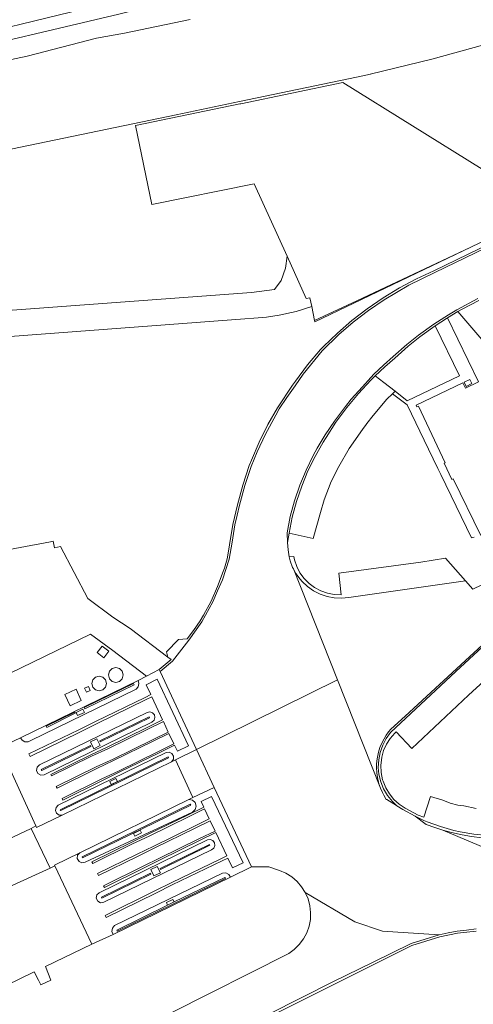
# Model space of a CAD drawing. Extents: x 148869 to 161638, y 453607 to 469810.
# Tile 96 of 256: x 151730 to 151816, y 461837 to 462025. Entities that reach past the tile are written whole.
import ezdxf

# ---------------------------------------------------------------- set-up
doc = ezdxf.new("R2010")
doc.units = 0
for name, color, linetype, lineweight in [('B-RO-VH-VERHARDING_GESLOTEN-GV', 251, 'CONTINUOUS', 18), ('B-RO-VH-VERHARDING_HALFVERHARDING-GV', 251, 'CONTINUOUS', 18), ('B-RO-VH-VERHARDING_OPEN-GV', 251, 'CONTINUOUS', 18)]:
    doc.layers.add(name, color=color, linetype=linetype, lineweight=lineweight)

msp = doc.modelspace()

# ---------------------------------------------------------------- linework, layer by layer
at = {"layer": 'B-RO-VH-VERHARDING_GESLOTEN-GV', "flags": 128}
for points in [[(151819.19, 461996.15), (151818.04, 461996.86), (151791.39, 462013.41), (151771.88, 462009.35), (151771.69, 462009.31), (151751.67, 462005.21), (151754.85, 461990.09), (151774.42, 461994.05), (151780.7, 461980.18), (151784.36, 461972.09), (151785.1, 461972.24), (151785.45, 461970.57), (151785.99, 461967.9), (151794.04, 461971.68), (151815.92, 461981.94), (151822.53, 461985.09), (151830.45, 461988.93), (151830.29, 461989.26)], [(151756.39, 461900.78), (151756.21, 461901.16), (151753.83, 461899.91), (151752.19, 461899.09), (151752.35, 461898.49), (151752.21, 461897.89), (151751.8, 461897.42), (151731.67, 461887.62), (151731.13, 461887.35), (151730.53, 461887.36), (151730, 461887.65), (151729.66, 461888.15), (151725.71, 461886.28), (151732.61, 461871.28), (151732.74, 461871), (151737.65, 461873.35), (151737.06, 461873.36), (151736.58, 461873.7), (151736.36, 461874.24), (151736.49, 461874.82), (151736.91, 461875.23), (151757.56, 461885.29), (151758.15, 461885.38), (151758.68, 461885.12), (151758.98, 461884.61), (151758.94, 461884.02), (151758.58, 461883.55), (151759.34, 461883.92), (151763.37, 461885.92)], [(151747.91, 461901.54), (151747.21, 461901.35), (151746.7, 461900.84), (151746.51, 461900.14), (151746.7, 461899.43), (151747.21, 461898.92), (151747.91, 461898.73), (151748.61, 461898.92), (151749.13, 461899.43), (151749.32, 461900.14), (151749.13, 461900.84), (151748.61, 461901.35)], [(151752.19, 461899.09), (151729.66, 461888.15), (151730, 461887.65), (151730.53, 461887.36), (151731.13, 461887.35), (151731.67, 461887.62), (151751.8, 461897.42), (151752.21, 461897.89), (151752.35, 461898.49)], [(151740.85, 461889.66), (151744.05, 461891.22), (151753.55, 461895.86), (151754.62, 461896.39), (151753.74, 461898.25), (151755.83, 461899.33), (151761.81, 461886.6), (151759.71, 461885.56), (151759.16, 461886.73), (151756.21, 461885.28), (151748.57, 461881.54), (151745.39, 461879.94), (151737.79, 461876.22), (151737.63, 461876.53), (151745.23, 461880.26), (151748.44, 461881.78), (151756.09, 461885.53), (151759.04, 461886.97), (151758.1, 461888.97), (151755.1, 461887.5), (151747.51, 461883.78), (151744.32, 461882.26), (151736.68, 461878.51), (151736.51, 461878.85), (151744.15, 461882.59), (151747.39, 461884.04), (151754.97, 461887.76), (151757.98, 461889.23), (151757.04, 461891.24), (151754.05, 461889.78), (151746.43, 461886.05), (151743.27, 461884.59), (151735.62, 461880.84), (151735.48, 461881.13), (151743.13, 461884.88), (151746.29, 461886.35), (151753.9, 461890.09), (151756.89, 461891.55), (151754.82, 461895.97), (151753.72, 461895.43), (151744.26, 461890.78), (151741.02, 461889.2), (151731.55, 461884.58), (151731.28, 461885.05)], [(151741.86, 461893.92), (151751.29, 461898.52), (151751.41, 461898.28), (151741.97, 461893.68)], [(151744.72, 461899.94), (151744.02, 461899.75), (151743.51, 461899.24), (151743.33, 461898.54), (151743.51, 461897.84), (151744.02, 461897.33), (151744.72, 461897.14), (151745.42, 461897.33), (151745.93, 461897.84), (151746.12, 461898.54), (151745.93, 461899.24), (151745.42, 461899.75)], [(151740.35, 461897.4), (151738.17, 461896.4), (151739.21, 461894.25), (151741.31, 461895.26)], [(151742.31, 461896.85), (151743.03, 461897.18), (151742.68, 461897.95), (151741.96, 461897.63)], [(151755.31, 461892.51), (151754.95, 461892.91), (151754.45, 461893.08), (151753.92, 461892.97), (151733.32, 461882.94), (151732.86, 461882.51), (151732.73, 461881.89), (151733, 461881.32), (151733.55, 461881.01), (151734.18, 461881.08), (151754.85, 461891.12), (151755.25, 461891.48), (151755.42, 461891.99)], [(151754.95, 461892.91), (151755.31, 461892.51), (151755.42, 461891.99), (151755.25, 461891.48), (151754.85, 461891.12), (151734.18, 461881.08), (151733.55, 461881.01), (151733, 461881.32), (151732.73, 461881.89), (151732.86, 461882.51), (151733.32, 461882.94), (151753.92, 461892.97), (151754.45, 461893.08)], [(151740.17, 461892.81), (151734.69, 461890.13), (151734.58, 461890.38), (151740.08, 461893.03)], [(151741.64, 461893.58), (151741.92, 461892.98), (151740.62, 461892.38), (151740.35, 461892.97)], [(151740.62, 461892.38), (151741.92, 461892.98), (151741.64, 461893.58), (151740.35, 461892.97)], [(151754.32, 461892.14), (151754.39, 461891.95), (151744.95, 461887.36), (151744.86, 461887.54)], [(151744.95, 461886.66), (151743.7, 461886.04), (151743.07, 461887.33), (151744.32, 461887.94)], [(151743.7, 461886.04), (151744.95, 461886.66), (151744.32, 461887.94), (151743.07, 461887.33)], [(151731.74, 461870.82), (151732.61, 461871.28), (151725.71, 461886.28), (151707.57, 461877.66), (151703.8, 461875.82), (151699.28, 461873.61), (151698.03, 461872.9), (151701.43, 461865.78), (151701.47, 461865.71), (151707.34, 461868.52), (151707.38, 461868.42), (151709.22, 461864.63), (151710.95, 461861.04)], [(151743.17, 461886.49), (151733.74, 461881.88), (151733.64, 461882.08), (151743.08, 461886.67)], [(151737.65, 461873.35), (151758.58, 461883.55), (151758.94, 461884.02), (151758.98, 461884.61), (151758.68, 461885.12), (151758.15, 461885.38), (151757.56, 461885.29), (151736.91, 461875.23), (151736.49, 461874.82), (151736.36, 461874.24), (151736.58, 461873.7), (151737.06, 461873.36)], [(151762.67, 461876.7), (151759.34, 461883.92), (151758.58, 461883.55), (151737.65, 461873.35), (151732.74, 461871), (151732.61, 461871.28), (151731.74, 461870.82), (151735.36, 461863.21), (151736.27, 461863.66), (151736.18, 461863.77), (151741.01, 461866.15), (151761.93, 461876.35)], [(151737.26, 461874.39), (151757.94, 461884.48), (151758.03, 461884.28), (151737.37, 461874.21)], [(151747.04, 461879.21), (151746.76, 461879.77), (151747.95, 461880.36), (151748.22, 461879.79)], [(151747.04, 461879.21), (151748.22, 461879.79), (151747.95, 461880.36), (151746.76, 461879.77)], [(151766.73, 461878.64), (151762.67, 461876.7), (151761.93, 461876.35), (151762.62, 461876.22), (151763.14, 461875.74), (151763.32, 461875.07), (151763.11, 461874.4), (151762.58, 461873.94), (151742.07, 461864.37), (151741.45, 461864.25), (151740.88, 461864.5), (151740.55, 461865.04), (151740.6, 461865.66), (151741.01, 461866.15), (151736.18, 461863.77), (151736.27, 461863.66), (151743.35, 461848.65), (151747.4, 461850.5), (151747.15, 461851.11), (151747.27, 461851.76), (151747.7, 461852.26), (151768.38, 461862.23), (151768.99, 461862.29), (151769.55, 461862.02), (151769.88, 461861.5), (151773.93, 461863.45)], [(151741.01, 461866.15), (151740.6, 461865.66), (151740.55, 461865.04), (151740.88, 461864.5), (151741.45, 461864.25), (151742.07, 461864.37), (151762.58, 461873.94), (151763.11, 461874.4), (151763.32, 461875.07), (151763.14, 461875.74), (151762.62, 461876.22), (151761.93, 461876.35)], [(151743.36, 461864.42), (151750.98, 461868.16), (151754.14, 461869.69), (151761.77, 461873.43), (151764.75, 461874.89), (151764.24, 461875.95), (151766.27, 461876.92), (151772.28, 461864.24), (151770.26, 461863.26), (151769.37, 461865.14), (151768.29, 461864.6), (151758.69, 461859.99), (151755.6, 461858.45), (151746.07, 461853.78), (151745.87, 461854.18), (151755.41, 461858.85), (151758.5, 461860.4), (151768.04, 461865), (151769.17, 461865.55), (151767.06, 461870), (151764.08, 461868.54), (151756.43, 461864.79), (151753.35, 461863.27), (151745.74, 461859.54), (151745.58, 461859.85), (151753.19, 461863.58), (151756.28, 461865.1), (151763.93, 461868.85), (151766.92, 461870.31), (151765.99, 461872.27), (151763.02, 461870.82), (151755.38, 461867.08), (151752.21, 461865.53), (151744.6, 461861.8), (151744.42, 461862.16), (151752.04, 461865.89), (151755.21, 461867.42), (151762.85, 461871.16), (151765.82, 461872.62), (151764.92, 461874.54), (151761.94, 461873.08), (151754.31, 461869.34), (151751.13, 461867.84), (151743.52, 461864.11)], [(151741.49, 461865.35), (151762.18, 461875.43), (151762.26, 461875.22), (151741.56, 461865.17)], [(151819.1, 461869.42), (151816.46, 461869.68), (151813.85, 461870.15), (151812.62, 461870.43), (151810.06, 461871.16), (151807.56, 461872.08), (151806.91, 461872.35), (151805.21, 461873.14), (151807.35, 461871.53), (151808.98, 461870.96), (151810.5, 461870.5), (151812.2, 461870.05), (151814.26, 461869.6), (151816.04, 461869.29), (151817.98, 461869.03), (151820.05, 461868.95), (151821.2, 461868.92), (151822.67, 461868.92), (151824.49, 461869.08), (151824.39, 461869.5), (151821.75, 461869.36)], [(151726.82, 461859.35), (151735.36, 461863.21), (151731.74, 461870.82), (151710.95, 461861.04), (151709.38, 461860.29), (151709.41, 461860.16), (151709.33, 461859.92), (151709.14, 461859.75), (151706, 461858.23), (151705.95, 461858.33), (151705.22, 461857.95), (151705.33, 461857.71), (151708.61, 461850.83), (151708.71, 461850.61), (151709.58, 461851.03), (151710.38, 461851.41), (151714.3, 461853.31)], [(151751.33, 461869.82), (151752.6, 461870.44), (151752.85, 461869.94), (151751.58, 461869.32)], [(151751.58, 461869.32), (151752.85, 461869.94), (151752.6, 461870.44), (151751.33, 461869.82)], [(151766.25, 461866.71), (151766.68, 461867.03), (151766.9, 461867.52), (151766.83, 461868.05), (151766.51, 461868.48), (151766.01, 461868.68), (151765.48, 461868.6), (151744.76, 461858.52), (151744.3, 461858.09), (151744.19, 461857.47), (151744.46, 461856.9), (151745.01, 461856.61), (151745.64, 461856.69)], [(151766.51, 461868.48), (151766.83, 461868.05), (151766.9, 461867.52), (151766.68, 461867.03), (151766.25, 461866.71), (151745.64, 461856.69), (151745.01, 461856.61), (151744.46, 461856.9), (151744.19, 461857.47), (151744.3, 461858.09), (151744.76, 461858.52), (151765.48, 461868.6), (151766.01, 461868.68)], [(151756.49, 461862.97), (151756.39, 461863.15), (151765.86, 461867.75), (151765.93, 461867.59)], [(151734.46, 461844.42), (151743.35, 461848.65), (151736.27, 461863.66), (151735.36, 461863.21), (151726.82, 461859.35), (151714.3, 461853.31), (151716.17, 461849.39), (151716.88, 461847.89), (151718.02, 461845.51), (151719.8, 461841.76), (151721.51, 461838.17), (151732.31, 461843.38), (151733.12, 461841.82), (151733.59, 461840.93), (151735.51, 461841.78)], [(151754.62, 461862.93), (151755.87, 461863.54), (151756.46, 461862.34), (151755.21, 461861.73)], [(151755.21, 461861.73), (151756.46, 461862.34), (151755.87, 461863.54), (151754.62, 461862.93)], [(151745.26, 461857.5), (151745.17, 461857.69), (151754.58, 461862.28), (151754.66, 461862.08)], [(151747.4, 461850.5), (151769.88, 461861.5), (151769.55, 461862.02), (151768.99, 461862.29), (151768.38, 461862.23), (151747.7, 461852.26), (151747.27, 461851.76), (151747.15, 461851.11)], [(151748.14, 461851.37), (151757.84, 461856.13), (151757.61, 461856.62), (151758.85, 461857.22), (151759.08, 461856.74), (151768.82, 461861.41), (151768.91, 461861.22), (151748.24, 461851.17)], [(151757.84, 461856.13), (151759.08, 461856.74), (151758.85, 461857.22), (151757.61, 461856.62)]]:
    msp.add_lwpolyline(points, close=True, dxfattribs=at)
for points in [[(151830.65, 461987.98), (151808.8, 461977.43), (151805.47, 461975.87), (151802.23, 461974.14), (151799.09, 461972.22), (151796.05, 461970.14), (151793.14, 461967.9), (151790.35, 461965.51), (151787.69, 461962.96), (151787.12, 461962.38), (151784.65, 461959.42), (151782.33, 461956.34), (151781.78, 461955.56), (151778.87, 461951.24), (151777.03, 461948), (151775.36, 461944.66), (151773.88, 461941.24), (151773.45, 461940.16), (151772.22, 461936.46), (151771.19, 461932.7), (151770.34, 461928.89), (151769.7, 461925.05), (151769.58, 461924.22), (151769.26, 461922.37), (151768.73, 461920.56), (151768.5, 461919.93), (151767.42, 461917.07), (151766.16, 461914.28), (151764.71, 461911.58), (151764.05, 461910.47), (151762.81, 461908.64), (151761.57, 461907.02), (151759.95, 461906.9), (151757.61, 461904.57), (151757.86, 461903.56), (151758.51, 461903.07), (151756.21, 461901.16), (151756.39, 461900.78), (151758.8, 461902.79), (151761.89, 461906.77), (151764.4, 461910.27), (151766.52, 461914.1), (151767.42, 461916.23), (151768.33, 461918.35), (151769.64, 461922.27), (151770.19, 461925.54), (151770.74, 461928.82), (151771.16, 461930.71), (151771.58, 461932.6), (151772.61, 461936.34), (151773.83, 461940.02), (151774.99, 461942.79), (151776.55, 461946.15), (151778.55, 461949.81), (151779.21, 461951.03), (151780.66, 461953.18), (151782.23, 461955.41), (151783.8, 461957.64), (151787.42, 461962.11), (151790.62, 461965.21), (151793.39, 461967.59), (151796.29, 461969.82), (151799.3, 461971.89), (151801.67, 461973.27), (151804.04, 461974.65), (151808.98, 461977.07), (151824.56, 461984.6)], [(151824.56, 461984.6), (151808.98, 461977.07), (151804.04, 461974.65), (151801.67, 461973.27), (151799.3, 461971.89), (151796.29, 461969.82), (151793.39, 461967.59), (151790.62, 461965.21), (151787.42, 461962.11), (151783.8, 461957.64), (151782.23, 461955.41), (151780.66, 461953.18), (151779.21, 461951.03), (151778.55, 461949.81), (151776.55, 461946.15), (151774.99, 461942.79), (151773.83, 461940.02), (151772.61, 461936.34), (151771.58, 461932.6), (151771.16, 461930.71), (151770.74, 461928.82), (151770.19, 461925.54), (151769.64, 461922.27), (151768.33, 461918.35), (151767.42, 461916.23), (151766.52, 461914.1), (151764.4, 461910.27), (151761.89, 461906.77), (151758.8, 461902.79), (151756.39, 461900.78), (151763.37, 461885.92), (151790.34, 461899.24), (151781.91, 461920.45), (151781.76, 461920.71), (151781.3, 461921.96), (151781.12, 461922.72), (151780.92, 461924.09), (151780.79, 461925.47), (151780.71, 461927.34), (151781.32, 461930.41), (151782.14, 461933.44), (151783.14, 461936.41), (151784.34, 461939.31), (151785.72, 461942.13), (151786.5, 461943.49), (151788.03, 461946.03), (151789.79, 461948.65), (151791.87, 461951.48), (151792.95, 461952.86), (151795.12, 461955.24), (151797.29, 461957.62), (151799.14, 461959.35), (151801.05, 461961), (151803.65, 461963.3), (151805.88, 461965.09), (151808.83, 461967.23), (151811.61, 461968.99), (151813.22, 461969.98), (151817.25, 461972.12)], [(151703.89, 461963.1), (151772.64, 461968.22), (151774.36, 461968.34), (151776.8, 461968.55), (151779.22, 461968.91), (151782.47, 461969.64), (151785.45, 461970.57), (151785.1, 461972.24), (151784.36, 461972.09), (151780.7, 461980.18), (151780.4, 461977.93), (151779.57, 461975.57), (151778.3, 461973.82), (151773.89, 461973.24), (151719.39, 461969.26)], [(151817.25, 461972.12), (151813.22, 461969.98), (151811.61, 461968.99), (151808.83, 461967.23), (151805.88, 461965.09), (151803.65, 461963.3), (151801.05, 461961), (151799.14, 461959.35), (151797.29, 461957.62), (151795.12, 461955.24), (151792.95, 461952.86), (151791.87, 461951.48), (151789.79, 461948.65), (151788.03, 461946.03), (151786.5, 461943.49), (151785.72, 461942.13), (151784.34, 461939.31), (151783.14, 461936.41), (151782.14, 461933.44), (151781.32, 461930.41), (151780.71, 461927.34), (151780.79, 461925.47), (151781.1, 461927.27), (151781.71, 461930.32), (151782.52, 461933.32), (151783.52, 461936.27), (151784.7, 461939.15), (151786.07, 461941.94), (151787.62, 461944.65), (151788.17, 461945.52), (151790.07, 461948.45), (151792.14, 461951.26), (151794.37, 461953.95), (151796.74, 461956.51), (151797.58, 461957.34), (151799.41, 461959.06), (151801.31, 461960.7), (151803.91, 461962.99), (151806.12, 461964.77), (151809.05, 461966.9), (151811.21, 461968.31), (151811.4, 461968.42), (151813.42, 461969.64), (151814.21, 461970.08), (151817.43, 461971.76)], [(151830.18, 461923.21), (151816.28, 461916.53), (151814.85, 461918.14), (151792.52, 461914.98), (151791.13, 461914.84), (151789.73, 461914.89), (151788.36, 461915.15), (151787.04, 461915.6), (151785.79, 461916.23), (151784.65, 461917.03), (151783.63, 461917.99), (151783.21, 461918.48), (151782.4, 461919.54), (151781.91, 461920.45), (151790.34, 461899.24), (151798.58, 461878.53), (151798.3, 461879.34), (151798.01, 461880.55), (151797.88, 461881.41), (151797.84, 461882.44), (151797.84, 461883.01), (151797.9, 461883.72), (151798.01, 461884.43), (151798.22, 461885.38), (151798.48, 461886.25), (151798.81, 461886.99), (151799.27, 461887.91), (151799.7, 461888.64), (151800.16, 461889.26), (151800.59, 461889.76), (151803.33, 461892.28), (151823.02, 461910.42)], [(151823.02, 461910.42), (151803.33, 461892.28), (151800.59, 461889.76), (151800.16, 461889.26), (151799.7, 461888.64), (151799.27, 461887.91), (151798.81, 461886.99), (151798.48, 461886.25), (151798.22, 461885.38), (151798.01, 461884.43), (151797.9, 461883.72), (151797.84, 461883.01), (151797.84, 461882.44), (151797.88, 461881.41), (151798.01, 461880.55), (151798.3, 461879.34), (151798.58, 461878.53), (151798.95, 461877.69), (151799.23, 461877.15), (151799.7, 461876.36), (151799.79, 461876.31), (151801.65, 461875.17), (151800.87, 461875.96), (151799.95, 461877.11), (151799.2, 461878.38), (151798.63, 461879.74), (151798.25, 461881.16), (151798.16, 461882.48), (151798.25, 461883.92), (151798.54, 461885.33), (151799.02, 461886.7), (151799.68, 461887.98), (151800.52, 461889.16), (151813, 461900.79), (151821.51, 461908.63)], [(151834.25, 461860.45), (151810.5, 461870.5), (151808.98, 461870.96), (151807.35, 461871.53), (151805.21, 461873.14), (151802.88, 461874.42), (151801.72, 461875.14), (151801.65, 461875.17), (151799.79, 461876.31), (151799.7, 461876.36), (151799.23, 461877.15), (151798.95, 461877.69), (151798.58, 461878.53), (151790.34, 461899.24), (151763.37, 461885.92), (151766.73, 461878.64), (151773.93, 461863.45), (151777.21, 461863.46), (151779.27, 461862.74), (151780.49, 461862.22), (151781.62, 461861.52), (151782.63, 461860.66), (151783.49, 461859.65), (151784.2, 461858.53), (151793.71, 461852.96), (151799, 461851.19), (151809.85, 461850.49), (151811.57, 461850.83), (151813.28, 461851.17), (151815.09, 461851.38), (151816.9, 461851.59)], [(151817.98, 461869.03), (151816.04, 461869.29), (151814.26, 461869.6), (151812.2, 461870.05), (151810.5, 461870.5), (151834.25, 461860.45)], [(151764.95, 461829.11), (151789.61, 461841.55), (151797.04, 461845.18), (151804.48, 461848.81), (151807.16, 461849.65), (151809.85, 461850.49), (151799, 461851.19), (151793.71, 461852.96), (151784.2, 461858.53), (151784.73, 461857.32), (151785.08, 461856.03), (151785.22, 461854.71), (151785.17, 461853.39), (151784.92, 461852.09), (151784.47, 461850.84), (151783.85, 461849.67), (151783.05, 461848.6), (151782.1, 461847.67), (151781.03, 461846.9), (151758.53, 461835.56)], [(151751.97, 461822.19), (151804.6, 461848.43), (151809.95, 461850.1), (151813.35, 461850.78), (151816.93, 461851.19)], [(151816.9, 461851.59), (151815.09, 461851.38), (151813.28, 461851.17), (151811.57, 461850.83), (151809.85, 461850.49), (151807.16, 461849.65), (151804.48, 461848.81), (151797.04, 461845.18), (151789.61, 461841.55), (151764.95, 461829.11)]]:
    msp.add_lwpolyline(points, dxfattribs=at)
at = {"layer": 'B-RO-VH-VERHARDING_HALFVERHARDING-GV', "flags": 128}
for points in [[(151993.65, 462105.17), (151978.14, 462100.01), (151954.83, 462091.03), (151945.26, 462087.55), (151923.79, 462079.98), (151911.9, 462075.86), (151889.89, 462068.46), (151881.52, 462065.51), (151868.63, 462061.63), (151848.86, 462055.53), (151810.24, 462042.71), (151804.24, 462040.91), (151798.04, 462039.34), (151784.51, 462036.24), (151777.2, 462034.66), (151761.81, 462031.79), (151753.94, 462030.21), (151746.1, 462028.52), (151722.94, 462022.94)], [(151713.25, 462018.17), (151748.49, 462026.49), (151755.92, 462028.33), (151765.41, 462030.16), (151781.56, 462033.06), (151788.2, 462034.41), (151797.1, 462036.39), (151798.66, 462036.9), (151803.73, 462038.17), (151805.41, 462038.66), (151813.12, 462040.91), (151824.04, 462044.46), (151852.56, 462054.02), (151857.07, 462055.42), (151882.41, 462062.84), (151894.32, 462066.85), (151912.02, 462072.9), (151929.59, 462079.3), (151933.45, 462080.49), (151945.84, 462084.67), (151952.34, 462086.96), (151959.51, 462089.64), (151979.3, 462097.25), (151996.31, 462103.02)], [(151726.32, 462000.36), (151759.45, 462007.25), (151771.6, 462009.77), (151794.03, 462014.44), (151796.66, 462014.99), (151796.62, 462015.01), (151808.42, 462017.9), (151822.06, 462021.64), (151827.63, 462023.43), (151840.28, 462026.82), (151854.16, 462031.37), (151874.04, 462037.21), (151885.49, 462040.19), (151889.37, 462041.76), (151908.35, 462047.97), (151920.56, 462052.13), (151934.07, 462056.9), (151941.67, 462059.67), (151956.29, 462065.37), (151971.3, 462071.42), (151994.93, 462080.63)], [(151762.19, 462025.46), (151749.56, 462022.84), (151744.2, 462021.86), (151730.93, 462018.46), (151706.19, 462013.24)]]:
    msp.add_lwpolyline(points, dxfattribs=at)
at = {"layer": 'B-RO-VH-VERHARDING_OPEN-GV', "flags": 128}
for points in [[(151815.92, 461981.94), (151794.04, 461971.68), (151785.99, 461967.9), (151786.04, 461967.67)], [(151787.09, 461931.21), (151787.83, 461933.61), (151789.18, 461937.14), (151790.62, 461939.97), (151792.61, 461943.44), (151795.15, 461947.08), (151795.88, 461948.03), (151796.01, 461948.2), (151797.21, 461949.78), (151799.79, 461952.85), (151800.9, 461953.92), (151801.38, 461954.39), (151799.22, 461956.07), (151797.58, 461957.34), (151796.74, 461956.51), (151794.37, 461953.95), (151792.14, 461951.26), (151790.07, 461948.45), (151788.17, 461945.52), (151787.62, 461944.65), (151786.07, 461941.94), (151784.7, 461939.15), (151783.52, 461936.27), (151782.52, 461933.32), (151781.71, 461930.32), (151781.1, 461927.27), (151785.7, 461926.23)], [(151816.11, 461955.84), (151815.02, 461955.31), (151814.64, 461956.13), (151815.73, 461956.65)], [(151816.11, 461955.84), (151815.73, 461956.65), (151814.64, 461956.13), (151815.02, 461955.31)], [(151735.94, 461925.71), (151735.44, 461925.62), (151716.9, 461922.17), (151715.67, 461924.77), (151711.09, 461922.7), (151711.97, 461920.9), (151714.03, 461916.36), (151717.93, 461908.26), (151722.81, 461898.16), (151725.39, 461899.41), (151743.08, 461907.92), (151747.34, 461904.84), (151753.83, 461899.91), (151756.21, 461901.16), (151758.51, 461903.07), (151757.86, 461903.56), (151750.7, 461909), (151747.38, 461911.21), (151742.58, 461914.79), (151737.31, 461924.72), (151736.17, 461924.47)], [(151789.73, 461915.54), (151788.42, 461915.79), (151787.16, 461916.23), (151785.99, 461916.86), (151784.91, 461917.66), (151783.97, 461918.61), (151783.18, 461919.68), (151782.57, 461920.86), (151782.13, 461922.13), (151781.98, 461922.82), (151781.12, 461922.72), (151781.3, 461921.96), (151781.76, 461920.71), (151781.91, 461920.45), (151782.4, 461919.54), (151783.21, 461918.48), (151783.63, 461917.99), (151784.65, 461917.03), (151785.79, 461916.23), (151787.04, 461915.6), (151788.36, 461915.15), (151789.73, 461914.89), (151791.13, 461914.84), (151792.52, 461914.98), (151814.85, 461918.14), (151811.01, 461922.45), (151806.32, 461921.71), (151790.65, 461919.59), (151791.07, 461915.48)], [(151745.66, 461903.45), (151746.59, 461904.72), (151745.33, 461905.65), (151744.37, 461904.42)], [(151755.83, 461899.33), (151753.74, 461898.25), (151754.62, 461896.39), (151753.55, 461895.86), (151744.05, 461891.22), (151740.85, 461889.66), (151731.28, 461885.05), (151731.55, 461884.58), (151741.02, 461889.2), (151744.26, 461890.78), (151753.72, 461895.43), (151754.82, 461895.97), (151756.89, 461891.55), (151753.9, 461890.09), (151746.29, 461886.35), (151743.13, 461884.88), (151735.48, 461881.13), (151735.62, 461880.84), (151743.27, 461884.59), (151746.43, 461886.05), (151754.05, 461889.78), (151757.04, 461891.24), (151757.98, 461889.23), (151754.97, 461887.76), (151747.39, 461884.04), (151744.15, 461882.59), (151736.51, 461878.85), (151736.68, 461878.51), (151744.32, 461882.26), (151747.51, 461883.78), (151755.1, 461887.5), (151758.1, 461888.97), (151759.04, 461886.97), (151756.09, 461885.53), (151748.44, 461881.78), (151745.23, 461880.26), (151737.63, 461876.53), (151737.79, 461876.22), (151745.39, 461879.94), (151748.57, 461881.54), (151756.21, 461885.28), (151759.16, 461886.73), (151759.71, 461885.56), (151761.81, 461886.6)], [(151762.67, 461876.7), (151766.73, 461878.64), (151763.37, 461885.92), (151759.34, 461883.92)], [(151766.27, 461876.92), (151764.24, 461875.95), (151764.75, 461874.89), (151761.77, 461873.43), (151754.14, 461869.69), (151750.98, 461868.16), (151743.36, 461864.42), (151743.52, 461864.11), (151751.13, 461867.84), (151754.31, 461869.34), (151761.94, 461873.08), (151764.92, 461874.54), (151765.82, 461872.62), (151762.85, 461871.16), (151755.21, 461867.42), (151752.04, 461865.89), (151744.42, 461862.16), (151744.6, 461861.8), (151752.21, 461865.53), (151755.38, 461867.08), (151763.02, 461870.82), (151765.99, 461872.27), (151766.92, 461870.31), (151763.93, 461868.85), (151756.28, 461865.1), (151753.19, 461863.58), (151745.58, 461859.85), (151745.74, 461859.54), (151753.35, 461863.27), (151756.43, 461864.79), (151764.08, 461868.54), (151767.06, 461870), (151769.17, 461865.55), (151768.04, 461865), (151758.5, 461860.4), (151755.41, 461858.85), (151745.87, 461854.18), (151746.07, 461853.78), (151755.6, 461858.45), (151758.69, 461859.99), (151768.29, 461864.6), (151769.37, 461865.14), (151770.26, 461863.26), (151772.28, 461864.24)]]:
    msp.add_lwpolyline(points, close=True, dxfattribs=at)
for points in [[(151817.43, 461971.76), (151814.21, 461970.08), (151813.42, 461969.64), (151821.06, 461960.7)], [(151817.78, 461926.79), (151812.48, 461937.62), (151812.28, 461937.52), (151810.79, 461940.61), (151810.98, 461940.71), (151805.85, 461951.56), (151805.57, 461951.42), (151805.43, 461951.71), (151814.38, 461955.99), (151814.86, 461955), (151817.34, 461956.21), (151811.4, 461968.42), (151811.21, 461968.31), (151809.05, 461966.9), (151813.71, 461957.34), (151803.73, 461952.56), (151801.38, 461954.39), (151800.9, 461953.92), (151803.67, 461951.79), (151807.79, 461943.29), (151809.55, 461939.64), (151810.16, 461938.47), (151816, 461926.37), (151816.52, 461926.49)], [(151821.51, 461908.63), (151813, 461900.79), (151800.52, 461889.16), (151799.68, 461887.98), (151799.02, 461886.7), (151798.54, 461885.33), (151798.25, 461883.92), (151798.16, 461882.48), (151798.25, 461881.16), (151798.63, 461879.74), (151799.2, 461878.38), (151799.95, 461877.11), (151800.87, 461875.96), (151801.65, 461875.17), (151801.72, 461875.14), (151802.88, 461874.42), (151805.21, 461873.14), (151806.91, 461872.35), (151807.56, 461872.08), (151810.06, 461871.16), (151812.62, 461870.43), (151813.85, 461870.15), (151816.46, 461869.68)], [(151816.89, 461874.64), (151814.58, 461875.15), (151813.42, 461875.28), (151811.93, 461875.64), (151810.5, 461876.19), (151808.16, 461876.93), (151806.88, 461872.98), (151805.83, 461873.34), (151803.31, 461874.69), (151802.18, 461875.44), (151801.17, 461876.36), (151800.31, 461877.41), (151799.6, 461878.58), (151799.08, 461879.84), (151799.01, 461880.09), (151798.75, 461881.5), (151798.69, 461882.93), (151798.83, 461884.36), (151798.84, 461884.42), (151799.2, 461885.7), (151799.74, 461886.91), (151800.46, 461888.02), (151801.34, 461889), (151801.61, 461889.26), (151804.57, 461886.11), (151815.42, 461896.27), (151820.67, 461901.07)]]:
    msp.add_lwpolyline(points, dxfattribs=at)

doc.saveas('drawing.dxf')
